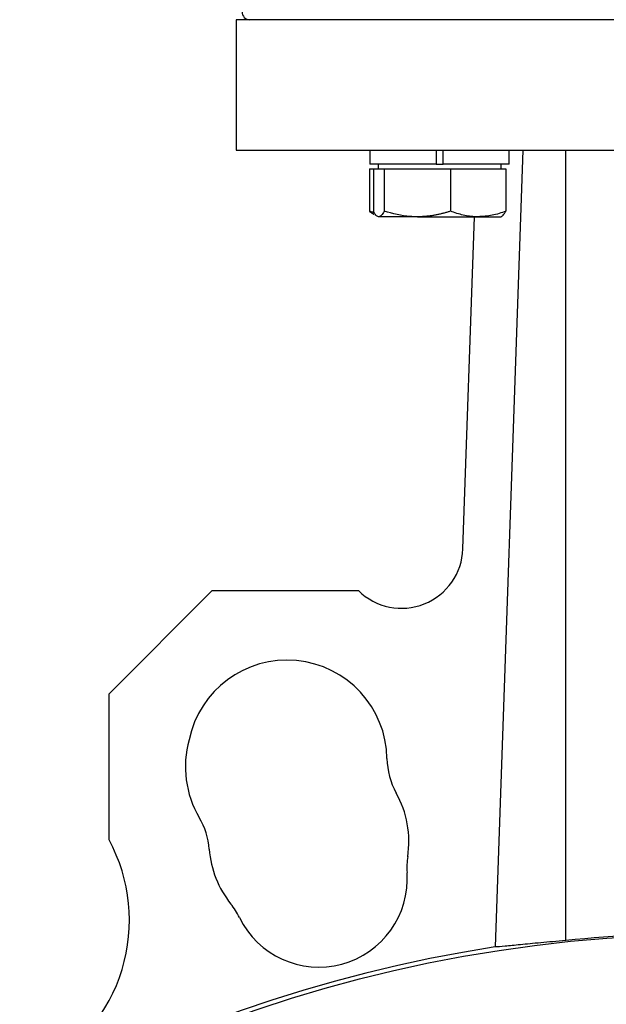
# Model space of a CAD drawing. Header units: millimetres. Extents: x 179 to 1964, y 94 to 1575.
# Tile 16 of 34: x 1683 to 1760, y 895 to 1023. Entities that reach past the tile are written whole.
import ezdxf

# ---------------------------------------------------------------- set-up
doc = ezdxf.new("R2010")
doc.units = ezdxf.units.MM

msp = doc.modelspace()

# ---------------------------------------------------------------- linework, layer by layer
at = {"color": 7, "linetype": 'Continuous', "lineweight": 25}
for p, q in [((1711.5, 1022.72), (1711.5, 1005.72)), ((1836.5, 1022.72), (1711.5, 1022.72)), ((1711.5, 1005.72), (1836.5, 1005.72)), ((1728.89, 1005.72), (1728.89, 1003.92)), ((1737.49, 1005.72), (1737.49, 1003.92)), ((1738.39, 1003.92), (1738.39, 1005.72)), ((1748.78, 1005.72), (1745.19, 902.03)), ((1746.99, 1003.92), (1746.99, 1005.72)), ((1754.38, 902.86), (1754.38, 1005.72)), ((1737.49, 1003.92), (1728.89, 1003.92)), ((1729.94, 1003.92), (1729.94, 1003.32)), ((1737.49, 1003.92), (1738.39, 1003.92)), ((1746.99, 1003.92), (1738.39, 1003.92)), ((1745.94, 1003.32), (1745.94, 1003.92)), ((1728.81, 1003.32), (1728.81, 997.78)), ((1728.81, 1003.32), (1729.33, 1003.32)), ((1729.33, 1003.32), (1729.33, 997.78)), ((1729.33, 1003.32), (1730.04, 1003.32)), ((1730.04, 1003.32), (1730.74, 1003.32)), ((1730.74, 1003.32), (1730.74, 997.78)), ((1730.74, 1003.32), (1735.05, 1003.32)), ((1735.05, 1003.32), (1739.35, 1003.32)), ((1739.35, 1003.32), (1739.35, 997.78)), ((1739.35, 1003.32), (1742.95, 1003.32)), ((1742.95, 1003.32), (1746.55, 1003.32)), ((1746.55, 1003.32), (1746.55, 997.78)), ((1729.5, 997.53), (1728.81, 997.78)), ((1735.05, 997.07), (1730.04, 997.07)), ((1735.05, 997.07), (1742.95, 997.07)), ((1740.98, 953.84), (1742.48, 997.07)), ((1742.95, 997.07), (1745.94, 997.07)), ((1694.95, 934.97), (1708.38, 948.4)), ((1708.38, 948.4), (1727.38, 948.4)), ((1694.95, 915.97), (1694.95, 934.97))]:
    msp.add_line(p, q, dxfattribs=at)
msp.add_circle((1774, 717.72), 186, dxfattribs=at)
for centre, radius, start, end in [((1713.25, 1023.72), 1, 180, 270), ((1732.99, 954.11), 8, 225.5286, 358.0147), ((1718.1, 926.36), 13, 0.851, 168.4206), ((1717.88, 925.47), 13, 164.393, 210.5655), ((1740.6, 926.69), 9.5, 180.851, 209.149), ((1720.95, 915.73), 13, 351.3523, 29.149), ((1698.51, 914.03), 9.5, 4.3449, 30.5655), ((1675.6, 905.5), 22, 297.6559, 28.4266), ((1720.95, 915.73), 13, 184.3449, 218.6477), ((1743.19, 912.35), 9.5, 171.3523, 183.9499), ((1722.24, 910.9), 11.5, 206.0501, 3.9499), ((1703.37, 901.68), 9.5, 26.0501, 38.6477), ((1774, 717.72), 186.55, 98.8859, 261.9884)]:
    msp.add_arc(centre, radius, start, end, dxfattribs=at)
msp.add_ellipse((1774, 717.81), major_axis=(0, 186.08), ratio=1, start_param=6.177506, end_param=6.388865, dxfattribs=at)
for points, knots in [([(1728.81, 997.78), (1728.86, 997.74), (1728.97, 997.66), (1729.12, 997.55), (1729.26, 997.46), (1729.35, 997.41), (1729.37, 997.4)], [0, 0, 0, 0, 0.275656, 0.551419, 0.845898, 1, 1, 1, 1]), ([(1730.04, 997.07), (1730.02, 997.07), (1729.89, 997.07), (1729.65, 997.23), (1729.44, 997.6), (1729.33, 997.78)], [0, 0, 0, 0, 0.070086, 0.530782, 1, 1, 1, 1]), ([(1730.74, 997.78), (1730.63, 997.58), (1730.4, 997.18), (1730.16, 997.1), (1730.04, 997.07)], [0, 0, 0, 0, 0.495458, 1, 1, 1, 1]), ([(1735.05, 997.07), (1734.74, 997.07), (1733.28, 997.11), (1731.86, 997.48), (1730.74, 997.78)], [0, 0, 0, 0, 0.214378, 1, 1, 1, 1]), ([(1739.35, 997.78), (1739.22, 997.74), (1738.96, 997.66), (1738.55, 997.55), (1738.13, 997.44), (1737.7, 997.35), (1737.27, 997.26), (1736.83, 997.19), (1736.39, 997.14), (1735.94, 997.1), (1735.5, 997.07), (1735.2, 997.07), (1735.05, 997.07)], [0, 0, 0, 0, 0.094148, 0.188332, 0.288908, 0.389546, 0.490394, 0.591325, 0.693216, 0.795213, 0.897546, 1, 1, 1, 1]), ([(1742.95, 997.07), (1742.87, 997.07), (1742.22, 997.07), (1741, 997.23), (1739.91, 997.6), (1739.35, 997.78)], [0, 0, 0, 0, 0.070086, 0.530782, 1, 1, 1, 1]), ([(1746.55, 997.78), (1745.97, 997.58), (1744.79, 997.18), (1743.57, 997.1), (1742.95, 997.07)], [0, 0, 0, 0, 0.495458, 1, 1, 1, 1]), ([(1745.85, 997.07), (1745.86, 997.07), (1745.99, 997.07), (1746.23, 997.23), (1746.45, 997.6), (1746.55, 997.78)], [0, 0, 0, 0, 0.0700858, 0.5307822, 1, 1, 1, 1]), ([(1754.38, 902.86), (1753.19, 902.76), (1752.1, 902.66), (1750.62, 902.52), (1750.15, 902.48), (1749.27, 902.39), (1748.85, 902.35), (1748.08, 902.27), (1747.72, 902.24), (1747.06, 902.18), (1746.75, 902.15), (1745.93, 902.07), (1745.5, 902.04), (1745.19, 902.03)], [0, 0, 0, 0, 0.25, 0.25, 0.375, 0.375, 0.5, 0.5, 0.625, 0.625, 0.75, 0.75, 1, 1, 1, 1])]:
    msp.add_open_spline(points, degree=3, knots=knots, dxfattribs=at)

doc.saveas('drawing.dxf')
